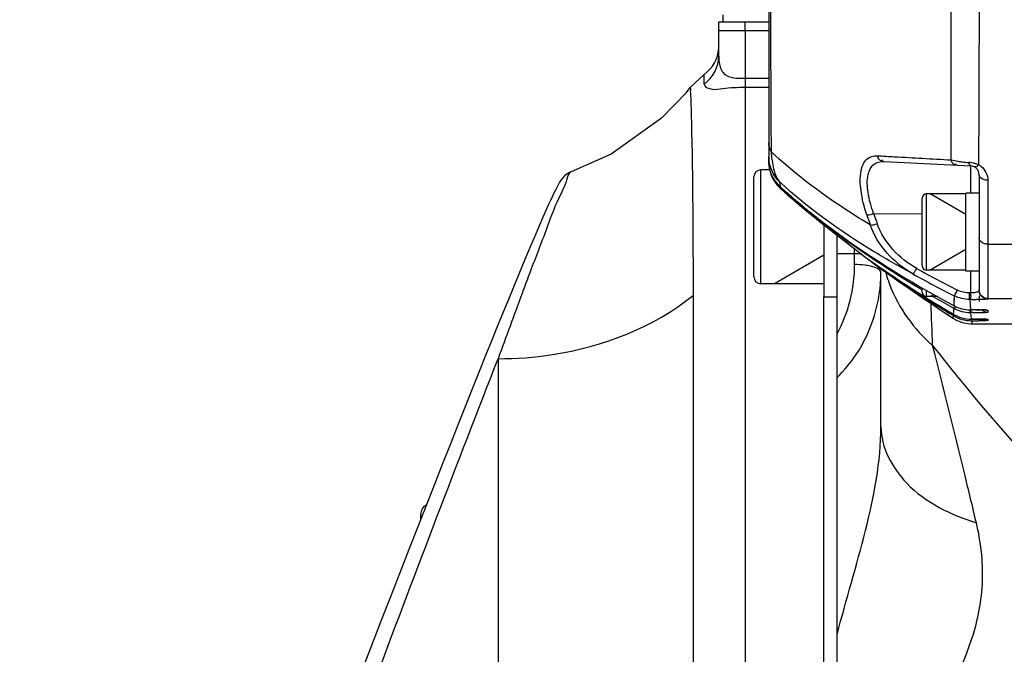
# Model space of a CAD drawing. Header units: millimetres. Extents: x 0 to 9512, y 0 to 6728.
# Tile 18 of 119: x 1780 to 1892, y 5339 to 5412. Entities that reach past the tile are written whole.
import ezdxf

# ---------------------------------------------------------------- set-up
doc = ezdxf.new("R2010")
doc.units = ezdxf.units.MM
doc.header["$LTSCALE"] = 523.16
doc.layers.get('0').update_dxf_attribs({"linetype": 'CONTINUOUS'})
for name, color, linetype in [('304102000126DXF_CONTINUOUS_LINE', 7, 'CONTINUOUS'), ('304102000129DXF_CONTINUOUS_LINE', 7, 'CONTINUOUS'), ('304103000094DXF_CONTINUOUS_LINE', 7, 'CONTINUOUS'), ('304105000066DXF_CONTINUOUS_LINE', 7, 'CONTINUOUS'), ('304105000067DXF_CONTINUOUS_LINE', 7, 'CONTINUOUS'), ('501023000065DXF_CONTINUOUS_LINE', 7, 'CONTINUOUS'), ('501023000084DXF_CONTINUOUS_LINE', 7, 'CONTINUOUS'), ('501023000101DXF_CONTINUOUS_LINE', 7, 'CONTINUOUS'), ('504001000007DXF_CONTINUOUS_LINE', 7, 'CONTINUOUS'), ('504001000008DXF_CONTINUOUS_LINE', 7, 'CONTINUOUS'), ('运动范围_DXF_DIMENSION', 7, 'CONTINUOUS')]:
    doc.layers.add(name, color=color, linetype=linetype)
doc.styles.get("Standard").update_dxf_attribs({"font": 'txt', "width": 0.7})
doc.dimstyles.new('DIMSTYLE_1', dxfattribs={"dimtxt": 80, "dimasz": 48, "dimexe": 1, "dimexo": 0, "dimgap": 2.5, "dimtad": 1, "dimdsep": 46, "dimtxsty": 'Standard', "dimblk": '_FILLED', "dimblk1": '_FILLED', "dimblk2": '_FILLED', "dimcen": 0.09, "dimclrt": 5, "dimazin": 2, "dimtp": 0.5, "dimtm": 0.5, "dimtfac": 1, "dimtofl": 0, "dimtmove": 0, "dimatfit": 3, "dimldrblk": '_FILLED', "dimfxl": 0, "dimtolj": 1, "dimarcsym": 0})

# ---------------------------------------------------------------- blocks, each defined once
blk = doc.blocks.new('_FILLED')
at = {"color": 0, "linetype": 'ByBlock'}
blk.add_solid([(0, 0), (-1, 0.1667), (-1, -0.1667)], dxfattribs=at)
blk = doc.blocks.new('*D34')
at = {"layer": '运动范围_DXF_DIMENSION', "color": 2, "linetype": 'Continuous', "transparency": 16777216}
for p, q in [((1715.32, 5107.35), (1715.32, 5594.42)), ((1972.82, 5479.23), (1972.82, 5594.42)), ((1844.07, 5586.42), (1365.23, 5586.42)), ((1715.32, 5586.42), (1844.07, 5586.42)), ((1972.82, 5586.42), (1844.07, 5586.42))]:
    blk.add_line(p, q, dxfattribs=at)
at = {"layer": '运动范围_DXF_DIMENSION', "color": 2, "linetype": 'Continuous', "transparency": 16777216, "xscale": 48, "yscale": 48, "zscale": 48, "rotation": 180}
blk.add_blockref('_FILLED', (1715.32, 5586.42), dxfattribs=at)
at = {"layer": '运动范围_DXF_DIMENSION', "color": 2, "linetype": 'Continuous', "transparency": 16777216, "xscale": 48, "yscale": 48, "zscale": 48}
blk.add_blockref('_FILLED', (1972.82, 5586.42), dxfattribs=at)

msp = doc.modelspace()

# ---------------------------------------------------------------- linework, layer by layer
at = {"layer": '304102000126DXF_CONTINUOUS_LINE', "color": 7, "linetype": 'Continuous'}
for p, q in [((1872.824, 5213.616), (1872.824, 5387.276)), ((1877.824, 5365.413), (1877.824, 5383.026))]:
    msp.add_line(p, q, dxfattribs=at)
at = {"layer": '304102000126DXF_CONTINUOUS_LINE', "color": 9, "linetype": 'Continuous'}
for p, q in [((1874.824, 5383.908), (1874.824, 5385.705)), ((1874.824, 5385.129), (1872.824, 5385.129))]:
    msp.add_line(p, q, dxfattribs=at)
for centre, radius, start, end in [((1874.829, 5375.731), 9.398, 84.95949, 90.03003), ((1875.53, 5378.983), 4.864, 74.31361, 76.87795), ((1893.529, 5387.153), 15.71, 195.11012, 195.38015), ((1893.537, 5387.156), 15.718, 195.38026, 197.0422), ((1893.684, 5387.203), 15.873, 197.04848, 200.85914), ((2080.477, 5528.786), 249.929, 218.06873, 229.26053)]:
    msp.add_arc(centre, radius, start, end, dxfattribs=at)
for points in [[(1872.824, 5375.994), (1874.128, 5378.382), (1874.824, 5381.187), (1874.824, 5383.908)], [(1875.972, 5383.838), (1875.592, 5383.886), (1875.207, 5383.908), (1874.824, 5383.908)], [(1876.634, 5383.72), (1876.416, 5383.771), (1876.194, 5383.809), (1875.972, 5383.838)], [(1877.595, 5383.336), (1877.377, 5383.499), (1877.108, 5383.592), (1876.845, 5383.666)], [(1878.852, 5381.551), (1879.851, 5378.929), (1881.6, 5376.524), (1883.715, 5374.68)], [(1883.715, 5374.679), (1883.657, 5376.274), (1883.598, 5377.869), (1883.538, 5379.464)]]:
    msp.add_open_spline(points, degree=3, dxfattribs=at)
for points, knots in [([(1872.824, 5371.037), (1873.634, 5371.82), (1876.46, 5375.195), (1877.824, 5379.725), (1877.824, 5382.981)], [0, 0, 0, 0, 0.2570232, 1, 1, 1, 1]), ([(1877.824, 5382.981), (1877.824, 5383.044), (1877.77, 5383.188), (1877.661, 5383.287), (1877.595, 5383.336)], [0, 0, 0, 0, 0.4373224, 1, 1, 1, 1]), ([(1888.712, 5354.427), (1888.27, 5356.277), (1886.643, 5363.037), (1884.988, 5369.79), (1883.716, 5374.678)], [0, 0, 0, 0, 0.2736, 1, 1, 1, 1]), ([(1872.824, 5341.705), (1873.87, 5345.662), (1876.222, 5353.378), (1877.824, 5361.417), (1877.824, 5365.414)], [0, 0, 0, 0, 0.5059458, 1, 1, 1, 1]), ([(1877.824, 5365.411), (1877.824, 5363.052), (1880.716, 5357.735), (1885.801, 5355.346), (1888.712, 5354.427)], [0, 0, 0, 0, 0.4358737, 1, 1, 1, 1]), ([(1882.067, 5327.703), (1883.905, 5332.294), (1887.935, 5338.415), (1889.761, 5347.788), (1889.223, 5352.278), (1888.712, 5354.427)], [0, 0, 0, 0, 0.5261158, 0.7649169, 1, 1, 1, 1])]:
    msp.add_open_spline(points, degree=3, knots=knots, dxfattribs=at)
at = {"layer": '304102000129DXF_CONTINUOUS_LINE', "color": 7, "linetype": 'Continuous'}
for p, q in [((1865.024, 5473.627), (1865.024, 5395.604)), ((1878.192, 5395.683), (1888.076, 5395.165)), ((1865.554, 5393.762), (1865.577, 5393.724)), ((1889.024, 5394.166), (1889.024, 5380.96)), ((1866.262, 5392.876), (1866.321, 5392.821)), ((1866.327, 5392.649), (1867.175, 5391.887)), ((1872.326, 5387.657), (1872.794, 5387.298)), ((1872.794, 5387.298), (1873.612, 5386.674)), ((1875.804, 5384.943), (1876.088, 5384.733)), ((1876.715, 5384.253), (1877.792, 5383.463)), ((1876.921, 5384.104), (1876.716, 5384.253)), ((1876.921, 5384.104), (1877.254, 5383.857)), ((1877.522, 5383.66), (1877.98, 5383.328)), ((1877.631, 5383.58), (1877.982, 5383.327)), ((1877.792, 5383.463), (1877.98, 5383.328)), ((1878.403, 5383.026), (1878.901, 5382.676)), ((1878.901, 5382.676), (1879.764, 5382.071)), ((1879.764, 5382.071), (1881.037, 5381.186)), ((1881.037, 5381.186), (1883.022, 5379.821)), ((1889.024, 5380.331), (1889.024, 5379.712)), ((1886.111, 5378.933), (1885.993, 5378.999)), ((1886.111, 5378.933), (1885.995, 5379.001)), ((1885.435, 5378.192), (1886.015, 5377.808)), ((1885.437, 5378.195), (1886.015, 5377.808)), ((1886.056, 5378.087), (1885.585, 5378.377)), ((1886.056, 5378.087), (1885.59, 5378.383)), ((1885.668, 5378.49), (1886.07, 5378.251)), ((1885.673, 5378.497), (1886.07, 5378.251)), ((1888.031, 5378.742), (1888.129, 5378.742)), ((1888.129, 5378.742), (1888.204, 5378.742)), ((1888.654, 5378.74), (1888.983, 5378.738)), ((1888.983, 5378.738), (1889.392, 5378.733)), ((1888.052, 5377.151), (1888.14, 5377.148)), ((1888.119, 5377.687), (1889.083, 5377.684)), ((1888.14, 5377.148), (1888.218, 5377.147)), ((1888.218, 5377.147), (1889.394, 5377.146)), ((1889.394, 5377.146), (1889.899, 5377.144)), ((1889.899, 5377.144), (1889.963, 5377.144)), ((1889.963, 5377.144), (1889.986, 5377.143)), ((1890.024, 5377.126), (1897.024, 5377.126))]:
    msp.add_line(p, q, dxfattribs=at)
at = {"layer": '304102000129DXF_CONTINUOUS_LINE', "color": 9, "linetype": 'Continuous'}
for p, q in [((1865.287, 5397.764), (1865.293, 5396.817)), ((1888.076, 5395.049), (1888.076, 5395.165)), ((1888.076, 5392.065), (1888.076, 5395.049)), ((1890.024, 5393.526), (1890.024, 5379.96)), ((1866.269, 5393.349), (1866.315, 5392.826)), ((1866.315, 5392.826), (1866.321, 5392.821)), ((1866.315, 5392.781), (1866.329, 5392.705)), ((1866.321, 5392.775), (1866.329, 5392.705)), ((1866.329, 5392.705), (1866.337, 5392.64)), ((1866.329, 5392.705), (1866.343, 5392.635)), ((1882.52, 5389.645), (1877.006, 5389.72)), ((1871.325, 5388.436), (1871.367, 5388.403)), ((1871.367, 5388.403), (1871.399, 5388.378)), ((1871.462, 5388.455), (1871.377, 5388.52)), ((1871.399, 5388.378), (1871.468, 5388.323)), ((1872.687, 5387.381), (1873.571, 5386.708)), ((1890.024, 5386.231), (1897.024, 5386.231)), ((1888.076, 5380.667), (1888.076, 5383.165)), ((1886.168, 5380.353), (1886.124, 5379.224)), ((1888.076, 5380.667), (1887.914, 5380.667)), ((1886.111, 5378.933), (1886.09, 5378.554)), ((1886.191, 5378.89), (1886.111, 5378.933)), ((1887.966, 5379.925), (1888.031, 5378.742)), ((1888.129, 5379.925), (1887.966, 5379.925)), ((1890.024, 5380.02), (1897.024, 5380.02)), ((1886.035, 5377.907), (1886.015, 5377.808)), ((1886.056, 5378.087), (1886.035, 5377.907)), ((1886.093, 5378.064), (1886.056, 5378.087)), ((1886.09, 5378.554), (1886.07, 5378.251)), ((1888.052, 5378.429), (1888.119, 5377.687)), ((1888.129, 5378.429), (1888.052, 5378.429)), ((1888.353, 5378.43), (1888.129, 5378.429)), ((1888.659, 5378.74), (1888.71, 5378.74)), ((1889.137, 5378.737), (1889.187, 5378.736)), ((1889.187, 5378.736), (1889.292, 5378.735)), ((1890.024, 5378.712), (1890.024, 5378.456)), ((1888.143, 5377.498), (1888.18, 5377.283)), ((1888.18, 5377.283), (1888.218, 5377.147)), ((1888.622, 5377.686), (1888.702, 5377.686)), ((1889.18, 5377.683), (1889.253, 5377.683)), ((1890.024, 5377.669), (1890.024, 5377.513)), ((1890.024, 5377.142), (1890.024, 5377.126))]:
    msp.add_line(p, q, dxfattribs=at)
at = {"layer": '304102000129DXF_CONTINUOUS_LINE', "color": 7, "linetype": 'Continuous'}
for points in [[(1865.577, 5393.724), (1865.597, 5393.692), (1865.623, 5393.651), (1865.656, 5393.6), (1865.696, 5393.54), (1865.744, 5393.471), (1865.801, 5393.392), (1865.869, 5393.305), (1865.947, 5393.209), (1866.038, 5393.105), (1866.143, 5392.993), (1866.262, 5392.876)], [(1867.175, 5391.887), (1868.331, 5390.882), (1869.362, 5390.017), (1870.273, 5389.272), (1871.068, 5388.638)], [(1871.068, 5388.638), (1871.75, 5388.103), (1872.326, 5387.657)], [(1873.612, 5386.674), (1874.286, 5386.131), (1875.062, 5385.517), (1875.804, 5384.943)], [(1889.392, 5378.733), (1889.684, 5378.728), (1889.786, 5378.726), (1889.862, 5378.723), (1889.888, 5378.722)], [(1889.083, 5377.684), (1889.587, 5377.68), (1889.705, 5377.678)], [(1889.705, 5377.678), (1889.874, 5377.675), (1889.924, 5377.674), (1889.937, 5377.674)]]:
    msp.add_lwpolyline(points, dxfattribs=at)
at = {"layer": '304102000129DXF_CONTINUOUS_LINE', "color": 9, "linetype": 'Continuous'}
for points in [[(1866.269, 5393.349), (1866.292, 5393.068), (1866.315, 5392.826)], [(1886.168, 5380.353), (1886.146, 5379.748), (1886.124, 5379.224)]]:
    msp.add_lwpolyline(points, dxfattribs=at)
for centre, radius, start, end in [((1881.845, 5397.973), 16.593, 183.99697, 185.2251), ((1880.157, 5397.816), 14.897, 185.21396, 186.58122), ((1878.147, 5397.584), 12.874, 186.58164, 188.15257), ((1869.05, 5395.608), 4.026, 180.05542, 197.73995), ((1889.007, 5411.458), 15.935, 261.31403, 263.1435), ((1889.624, 5416.636), 21.149, 263.15917, 265.18987), ((1887.513, 5391.527), 4.048, 76.74823, 85.21896), ((1887.558, 5391.729), 3.841, 71.44884, 76.70583), ((1887.693, 5392.136), 3.413, 68.17721, 71.43253), ((1888.02, 5393.544), 1.996, 52.29874, 61.85234), ((1869.018, 5395.601), 3.994, 197.79184, 203.46371), ((1869.021, 5395.602), 3.997, 203.46325, 210.66175), ((1869.004, 5395.593), 3.977, 210.66781, 211.88979), ((1869.022, 5395.604), 3.999, 211.89376, 215.7424), ((1869.045, 5395.621), 4.027, 215.74081, 220.52189), ((1869.018, 5395.798), 4.017, 217.03515, 222.05321), ((1869.032, 5395.609), 4.01, 220.51761, 225.54276), ((1869.042, 5395.819), 4.049, 222.04721, 223.05343), ((1869.018, 5395.797), 4.016, 223.0526, 227.69957), ((1869, 5395.577), 3.964, 225.54649, 227.80403), ((1919.186, 5450.589), 78.429, 227.63538, 229.24401), ((1923.412, 5455.463), 84.88, 229.23117, 229.43008), ((1926.174, 5458.719), 89.149, 229.44258, 230.73233), ((1932.15, 5465.995), 98.565, 230.71998, 230.88777), ((1935.584, 5470.251), 104.033, 230.89897, 231.85335), ((1988.403, 5427.291), 118.353, 198.56957, 199.16485), ((1988.183, 5426.945), 117.244, 198.512, 199.1086), ((1927.267, 5460.9), 91.447, 232.39286, 232.72734), ((1879.864, 5394.436), 9.967, 231.15401, 233.95701), ((1937.702, 5465.064), 101.24, 231.00701, 231.52863), ((1934.63, 5461.194), 96.299, 231.52712, 232.04856), ((1931.907, 5457.706), 91.875, 232.04996, 232.58663), ((1942.312, 5491.565), 123.835, 240.80831, 243.24559), ((1942.365, 5491.828), 124.84, 240.80905, 243.24627), ((1888.008, 5494.972), 115.047, 270.06018, 270.351), ((1892.391, 5378.817), 4.304, 180.92936, 182.00707), ((1888.086, 5503.514), 125.084, 270.12222, 270.3913), ((1888.172, 5278.277), 100.464, 89.44936, 89.69311), ((1888.6, 5438.054), 59.623, 270.32784, 271.00798), ((1888.696, 5328.56), 50.179, 89.05414, 89.31898), ((1889.01, 5347.6), 31.136, 88.76294, 89.05491), ((1889.344, 5362.746), 15.986, 88.2174, 88.78657), ((1888.131, 5224.254), 153.433, 89.81674, 90.00439), ((1888.065, 5611.116), 233.619, 270.01926, 270.21648), ((1888.167, 5210.432), 167.255, 89.65309, 89.81697), ((1888.668, 5291.221), 86.464, 89.44118, 89.61179), ((1888.982, 5323.517), 54.166, 89.27437, 89.44021), ((1889.36, 5352.38), 25.3, 88.8536, 89.30426)]:
    msp.add_arc(centre, radius, start, end, dxfattribs=at)
at = {"layer": '304102000129DXF_CONTINUOUS_LINE', "color": 7, "linetype": 'Continuous'}
for centre, radius, start, end in [((1869.024, 5395.603), 4, 180, 227.61683), ((1888.024, 5394.166), 1, 0, 87), ((1869.023, 5395.693), 3.977, 221.34253, 226.51334), ((1869.071, 5395.743), 4.046, 226.50213, 227.18023), ((1906.079, 5435.596), 58.432, 227.12399, 228.20145), ((1958.498, 5500.853), 142.392, 234.63685, 237.68198), ((1882.881, 5392.516), 10.31, 230.65756, 233.26837), ((1966.34, 5510.324), 154.684, 234.68464, 235.36241), ((1917.124, 5437.794), 67.073, 234.29801, 234.73998), ((1970.924, 5517.001), 162.784, 235.37083, 237.02387), ((1974.502, 5522.462), 169.312, 237.01409, 237.24747), ((1963.173, 5508.106), 151.02, 237.6544, 237.91551), ((1976.871, 5526.165), 173.708, 237.25098, 238.29718), ((1965.275, 5511.48), 154.996, 237.91952, 239.09535), ((1957.425, 5506.776), 146.388, 239.81864, 240.793), ((1999.21, 5549.455), 205.61, 235.59129, 236.40257), ((1888.226, 5381.165), 4.019, 236.63031, 252.09165), ((1888.125, 5381.709), 4.024, 239.27399, 254.67398), ((1888.151, 5381.509), 4.013, 239.13914, 254.29259), ((1888.058, 5382.431), 4.003, 242.2017, 255.48248), ((1888.052, 5382.422), 3.993, 255.53136, 269.14276), ((1888.123, 5381.715), 4.028, 254.73413, 269.95157), ((1888.049, 5382.346), 3.917, 269.17075, 270.04983), ((1888.086, 5269.565), 109.177, 89.6989, 89.93783), ((1888.221, 5381.165), 4.017, 252.15743, 267.59065), ((1888.145, 5381.504), 4.006, 254.35938, 269.27183), ((1888.141, 5381.42), 3.922, 269.30645, 270.03126), ((1890.024, 5378.068), 0.942, 264.34834, 269.97326)]:
    msp.add_arc(centre, radius, start, end, dxfattribs=at)
at = {"layer": '304102000129DXF_CONTINUOUS_LINE', "color": 9, "linetype": 'Continuous'}
for points, knots in [([(1865.155, 5431.022), (1865.162, 5428.019), (1865.194, 5416.933), (1865.239, 5405.847), (1865.287, 5397.764)], [0, 0, 0, 0, 0.2709028, 1, 1, 1, 1]), ([(1885.81, 5424.326), (1885.811, 5421.829), (1885.816, 5412.339), (1885.817, 5402.849), (1885.813, 5395.856)], [0, 0, 0, 0, 0.2631654, 1, 1, 1, 1]), ([(1889.046, 5423.594), (1889.041, 5421.114), (1889.019, 5411.684), (1888.99, 5402.254), (1888.962, 5395.304)], [0, 0, 0, 0, 0.2630305, 1, 1, 1, 1]), ([(1876.609, 5388.437), (1875.51, 5389.094), (1871.532, 5391.592), (1867.768, 5394.46), (1865.293, 5396.817)], [0, 0, 0, 0, 0.2725004, 1, 1, 1, 1]), ([(1876.212, 5389.601), (1875.91, 5390.497), (1875.494, 5392.156), (1875.394, 5394.341), (1875.994, 5396.047), (1876.989, 5396.356), (1877.398, 5396.333)], [0, 0, 0, 0, 0.363194, 0.6495478, 0.8426686, 1, 1, 1, 1]), ([(1877.398, 5396.333), (1878.049, 5396.295), (1880.854, 5396.135), (1883.659, 5395.976), (1885.813, 5395.856)], [0, 0, 0, 0, 0.2322131, 1, 1, 1, 1]), ([(1877.398, 5396.333), (1877.451, 5396.169), (1877.539, 5395.82), (1877.968, 5395.771), (1878.085, 5395.859)], [0, 0, 0, 0, 0.5403612, 1, 1, 1, 1]), ([(1885.813, 5395.856), (1885.866, 5395.701), (1885.944, 5395.373), (1886.348, 5395.329), (1886.453, 5395.413)], [0, 0, 0, 0, 0.5481401, 1, 1, 1, 1]), ([(1865.403, 5395.759), (1865.448, 5395.446), (1865.607, 5394.614), (1865.886, 5393.736), (1866.269, 5393.349)], [0, 0, 0, 0, 0.3669008, 1, 1, 1, 1]), ([(1877.006, 5389.72), (1876.708, 5390.511), (1876.3, 5391.978), (1876.189, 5393.953), (1876.856, 5395.476), (1877.793, 5395.704), (1878.192, 5395.683)], [0, 0, 0, 0, 0.3575994, 0.6384226, 0.83113, 1, 1, 1, 1]), ([(1887.851, 5395.561), (1887.869, 5395.462), (1887.816, 5395.255), (1888.037, 5395.247), (1888.057, 5395.285)], [0, 0, 0, 0, 0.7044298, 1, 1, 1, 1]), ([(1888.962, 5395.304), (1888.885, 5395.217), (1888.814, 5395.105), (1888.597, 5395.011), (1888.584, 5395.114), (1888.585, 5395.151)], [0, 0, 0, 0, 0.6255885, 0.7956407, 1, 1, 1, 1]), ([(1865.518, 5393.821), (1865.518, 5393.831), (1865.665, 5393.51), (1865.711, 5393.512), (1865.812, 5393.379)], [0, 0, 0, 0, 0.0571049, 1, 1, 1, 1]), ([(1865.53, 5393.796), (1865.527, 5393.802), (1865.523, 5393.81), (1865.518, 5393.818), (1865.518, 5393.821)], [0, 0, 0, 0, 0.7206706, 1, 1, 1, 1]), ([(1865.647, 5393.592), (1865.621, 5393.634), (1865.581, 5393.701), (1865.543, 5393.77), (1865.53, 5393.796)], [0, 0, 0, 0, 0.6271349, 1, 1, 1, 1]), ([(1890.024, 5393.526), (1889.895, 5393.526), (1889.499, 5393.56), (1889.024, 5393.881), (1889.024, 5394.166)], [0, 0, 0, 0, 0.3105137, 1, 1, 1, 1]), ([(1881.478, 5382.843), (1879.987, 5383.644), (1874.627, 5386.695), (1869.554, 5390.306), (1866.269, 5393.349)], [0, 0, 0, 0, 0.2743134, 1, 1, 1, 1]), ([(1866.321, 5392.775), (1866.348, 5392.751), (1866.404, 5392.702), (1866.465, 5392.659), (1866.498, 5392.641)], [0, 0, 0, 0, 0.4946067, 1, 1, 1, 1]), ([(1876.212, 5389.601), (1876.25, 5389.594), (1876.489, 5389.568), (1876.733, 5389.64), (1876.913, 5389.727)], [0, 0, 0, 0, 0.1649189, 1, 1, 1, 1]), ([(1871.377, 5388.52), (1871.392, 5388.509), (1871.43, 5388.49), (1871.473, 5388.488), (1871.495, 5388.492)], [0, 0, 0, 0, 0.4514324, 1, 1, 1, 1]), ([(1871.468, 5388.323), (1871.581, 5388.235), (1871.986, 5387.919), (1872.393, 5387.606), (1872.687, 5387.381)], [0, 0, 0, 0, 0.2787, 1, 1, 1, 1]), ([(1876.609, 5388.437), (1876.648, 5388.43), (1876.887, 5388.408), (1877.128, 5388.482), (1877.307, 5388.57)], [0, 0, 0, 0, 0.1648739, 1, 1, 1, 1]), ([(1890.024, 5386.231), (1889.896, 5386.231), (1889.486, 5386.271), (1889.024, 5386.624), (1889.024, 5386.92)], [0, 0, 0, 0, 0.3011276, 1, 1, 1, 1]), ([(1873.571, 5386.708), (1873.62, 5386.67), (1873.764, 5386.561), (1873.907, 5386.452), (1873.999, 5386.378)], [0, 0, 0, 0, 0.3433393, 1, 1, 1, 1]), ([(1876.921, 5384.104), (1876.931, 5384.096), (1876.957, 5384.083), (1876.985, 5384.079), (1877, 5384.079)], [0, 0, 0, 0, 0.4647072, 1, 1, 1, 1]), ([(1881.478, 5382.843), (1881.546, 5382.818), (1881.684, 5383.173), (1881.822, 5383.304), (1881.913, 5383.458)], [0, 0, 0, 0, 0.2894388, 1, 1, 1, 1]), ([(1886.168, 5380.353), (1886.237, 5380.334), (1886.345, 5380.693), (1886.482, 5380.83), (1886.565, 5380.987)], [0, 0, 0, 0, 0.2888669, 1, 1, 1, 1]), ([(1887.966, 5379.925), (1887.898, 5379.946), (1887.981, 5380.301), (1887.917, 5380.49), (1887.914, 5380.667)], [0, 0, 0, 0, 0.287819, 1, 1, 1, 1]), ([(1888.129, 5379.925), (1888.06, 5379.946), (1888.143, 5380.302), (1888.079, 5380.49), (1888.076, 5380.667)], [0, 0, 0, 0, 0.2878431, 1, 1, 1, 1]), ([(1889.024, 5380.96), (1889.024, 5380.865), (1888.823, 5380.776), (1888.685, 5380.741), (1888.624, 5380.727)], [0, 0, 0, 0, 0.6072694, 1, 1, 1, 1]), ([(1890.024, 5380.02), (1889.769, 5380.02), (1889.237, 5380.234), (1889.024, 5380.765), (1889.024, 5381.02)], [0, 0, 0, 0, 0.5000259, 1, 1, 1, 1]), ([(1886.111, 5378.933), (1886.14, 5378.919), (1886.258, 5378.935), (1886.321, 5379.027), (1886.363, 5379.085)], [0, 0, 0, 0, 0.3131969, 1, 1, 1, 1]), ([(1890.024, 5379.96), (1890.024, 5379.93), (1889.835, 5379.979), (1889.644, 5379.919), (1889.2, 5379.94), (1888.892, 5379.929), (1888.712, 5379.927)], [0, 0, 0, 0, 0.0689772, 0.2699561, 0.588976, 1, 1, 1, 1]), ([(1886.056, 5378.087), (1886.078, 5378.074), (1886.152, 5378.063), (1886.213, 5378.105), (1886.245, 5378.133)], [0, 0, 0, 0, 0.3760408, 1, 1, 1, 1]), ([(1888.052, 5378.429), (1888.031, 5378.433), (1888.023, 5378.577), (1888.013, 5378.658), (1888.011, 5378.743)], [0, 0, 0, 0, 0.2010609, 1, 1, 1, 1]), ([(1888.129, 5378.429), (1888.112, 5378.432), (1888.099, 5378.539), (1888.092, 5378.602), (1888.09, 5378.666)], [0, 0, 0, 0, 0.2101178, 1, 1, 1, 1]), ([(1890.024, 5378.456), (1890.024, 5378.425), (1889.821, 5378.484), (1889.742, 5378.442), (1889.648, 5378.44)], [0, 0, 0, 0, 0.2509989, 1, 1, 1, 1]), ([(1889.841, 5378.725), (1889.887, 5378.723), (1889.926, 5378.704), (1890.024, 5378.728), (1890.024, 5378.712)], [0, 0, 0, 0, 0.7482841, 1, 1, 1, 1]), ([(1888.143, 5377.498), (1888.13, 5377.499), (1888.102, 5377.57), (1888.101, 5377.62), (1888.097, 5377.666)], [0, 0, 0, 0, 0.2310668, 1, 1, 1, 1]), ([(1888.689, 5377.147), (1888.872, 5377.147), (1889.185, 5377.135), (1889.637, 5377.171), (1889.829, 5377.103), (1890.024, 5377.173), (1890.024, 5377.142)], [0, 0, 0, 0, 0.4099507, 0.7293126, 0.9310527, 1, 1, 1, 1]), ([(1890.024, 5377.513), (1890.024, 5377.49), (1889.877, 5377.536), (1889.726, 5377.486), (1889.36, 5377.51), (1889.102, 5377.5), (1888.948, 5377.499)], [0, 0, 0, 0, 0.0636716, 0.2541604, 0.5693743, 1, 1, 1, 1]), ([(1889.867, 5377.676), (1889.906, 5377.675), (1889.939, 5377.658), (1890.024, 5377.682), (1890.024, 5377.669)], [0, 0, 0, 0, 0.7492626, 1, 1, 1, 1])]:
    msp.add_open_spline(points, degree=3, knots=knots, dxfattribs=at)
for points in [[(1865.293, 5396.817), (1865.125, 5397.118), (1865.024, 5397.47), (1865.024, 5397.815)], [(1866.269, 5393.349), (1865.506, 5394.074), (1865.024, 5395.197), (1865.024, 5396.249)], [(1885.813, 5395.856), (1886.073, 5395.794), (1886.336, 5395.747), (1886.601, 5395.706)], [(1865.518, 5393.821), (1865.199, 5394.402), (1865.024, 5395.084), (1865.024, 5395.747)], [(1889.241, 5395.123), (1889.71, 5394.761), (1890.024, 5394.119), (1890.024, 5393.526)], [(1881.478, 5382.843), (1879.321, 5384.051), (1877.4, 5386.095), (1876.609, 5388.437)], [(1881.913, 5383.458), (1879.931, 5384.567), (1878.144, 5386.418), (1877.399, 5388.564)], [(1887.966, 5379.925), (1887.35, 5379.925), (1886.718, 5380.075), (1886.168, 5380.353)], [(1887.914, 5380.667), (1887.452, 5380.666), (1886.978, 5380.779), (1886.565, 5380.987)], [(1888.624, 5380.727), (1888.444, 5380.688), (1888.26, 5380.67), (1888.076, 5380.667)], [(1890.024, 5379.96), (1889.737, 5379.96), (1889.428, 5380.108), (1889.247, 5380.331)], [(1890.024, 5378.456), (1889.787, 5378.456), (1889.536, 5378.552), (1889.359, 5378.709)], [(1890.024, 5377.513), (1889.836, 5377.513), (1889.642, 5377.57), (1889.484, 5377.671)]]:
    msp.add_open_spline(points, degree=3, dxfattribs=at)
at = {"layer": '304102000129DXF_CONTINUOUS_LINE', "color": 7, "linetype": 'Continuous'}
for points in [[(1866.037, 5393.066), (1865.893, 5393.23), (1865.761, 5393.406), (1865.647, 5393.592)], [(1871.508, 5388.515), (1876.1, 5385.015), (1881.043, 5381.963), (1886.124, 5379.224)], [(1882.51, 5381.01), (1878.849, 5383.194), (1875.278, 5385.548), (1871.886, 5388.13)], [(1889.247, 5380.331), (1889.107, 5380.504), (1889.024, 5380.738), (1889.024, 5380.96)], [(1886.124, 5379.224), (1886.701, 5378.912), (1887.375, 5378.742), (1888.031, 5378.742)]]:
    msp.add_open_spline(points, degree=3, dxfattribs=at)
for points, knots in [([(1866.315, 5392.826), (1866.645, 5392.527), (1868.324, 5391.029), (1870.072, 5389.608), (1871.508, 5388.515)], [0, 0, 0, 0, 0.197962, 1, 1, 1, 1]), ([(1871.377, 5388.52), (1870.981, 5388.826), (1869.536, 5389.961), (1868.129, 5391.144), (1867.133, 5392.035)], [0, 0, 0, 0, 0.2723566, 1, 1, 1, 1])]:
    msp.add_open_spline(points, degree=3, knots=knots, dxfattribs=at)
at = {"layer": '304103000094DXF_CONTINUOUS_LINE', "color": 7, "linetype": 'Continuous'}
for p, q in [((1859.324, 5407.715), (1859.324, 5410.615)), ((1859.324, 5410.615), (1865.024, 5410.615)), ((1856.074, 5404.11), (1857.657, 5405.613)), ((1855.63, 5403.567), (1856.075, 5404.11)), ((1871.324, 5218.291), (1871.324, 5380.22)), ((1826.088, 5356.783), (1824.993, 5353.987))]:
    msp.add_line(p, q, dxfattribs=at)
at = {"layer": '304103000094DXF_CONTINUOUS_LINE', "color": 9, "linetype": 'Continuous'}
for p, q in [((1862.324, 5410.615), (1862.324, 5273.332)), ((1857.657, 5404.506), (1857.657, 5405.613)), ((1862.324, 5405.189), (1865.024, 5405.189)), ((1862.323, 5404.146), (1865.024, 5404.146)), ((1856.393, 5380.386), (1856.393, 5324.244)), ((1834.15, 5373.164), (1834.15, 5323.185))]:
    msp.add_line(p, q, dxfattribs=at)
at = {"layer": '304103000094DXF_CONTINUOUS_LINE', "color": 7, "linetype": 'Continuous'}
for points in [[(1855.63, 5403.567), (1852.789, 5400.614), (1847.052, 5396.529), (1842.483, 5394.502)], [(1842.483, 5394.502), (1842.301, 5394.429), (1841.751, 5394.064), (1841.481, 5393.773), (1841.311, 5393.539), (1841.17, 5393.316), (1841.032, 5393.075), (1840.885, 5392.801), (1840.724, 5392.485), (1840.544, 5392.121), (1840.345, 5391.703), (1840.123, 5391.227), (1839.877, 5390.689), (1839.606, 5390.087), (1839.309, 5389.416), (1838.985, 5388.674), (1838.634, 5387.86), (1838.253, 5386.97), (1837.843, 5386.003), (1837.403, 5384.956), (1836.932, 5383.828), (1836.429, 5382.616), (1835.894, 5381.32), (1835.327, 5379.938), (1834.728, 5378.468), (1834.095, 5376.911), (1833.429, 5375.266), (1832.73, 5373.531), (1831.999, 5371.708), (1831.234, 5369.796), (1830.437, 5367.795), (1829.607, 5365.706), (1828.745, 5363.531), (1827.852, 5361.27), (1826.929, 5358.924), (1826.088, 5356.783)], [(1824.993, 5353.987), (1823.982, 5351.4), (1822.944, 5348.736), (1821.879, 5345.998), (1820.789, 5343.189), (1819.676, 5340.31), (1818.539, 5337.367), (1817.381, 5334.361), (1816.203, 5331.296), (1815.007, 5328.178), (1813.288, 5323.686)]]:
    msp.add_lwpolyline(points, dxfattribs=at)
msp.add_arc((1855.324, 5408.862), 4, 305.68533, 356.46268, dxfattribs=at)
at = {"layer": '304103000094DXF_CONTINUOUS_LINE', "color": 9, "linetype": 'Continuous'}
msp.add_open_spline([(1857.657, 5404.506), (1858.64, 5405.203), (1859.324, 5406.51), (1859.324, 5407.715)], degree=3, dxfattribs=at)
for points, knots in [([(1859.324, 5407.715), (1859.324, 5407.589), (1859.33, 5407.339), (1859.353, 5407.091), (1859.369, 5406.969)], [0, 0, 0, 0, 0.5079047, 1, 1, 1, 1]), ([(1859.369, 5406.969), (1859.431, 5406.507), (1859.928, 5405.124), (1861.511, 5405.189), (1862.324, 5405.189)], [0, 0, 0, 0, 0.3644962, 1, 1, 1, 1]), ([(1856.074, 5404.11), (1856.124, 5404.167), (1856.037, 5403.523), (1856.111, 5403.419), (1856.119, 5403.186)], [0, 0, 0, 0, 0.2437984, 1, 1, 1, 1]), ([(1857.657, 5404.506), (1857.657, 5404.194), (1858.656, 5403.781), (1860.121, 5404.14), (1861.48, 5404.146), (1862.323, 5404.146)], [0, 0, 0, 0, 0.1927804, 0.4784479, 1, 1, 1, 1]), ([(1856.119, 5403.186), (1856.153, 5402.223), (1856.356, 5394.625), (1856.393, 5387.023), (1856.393, 5380.386)], [0, 0, 0, 0, 0.1267887, 1, 1, 1, 1]), ([(1842.483, 5394.502), (1842.186, 5394.398), (1841.891, 5393.056), (1840.771, 5391.076), (1839.444, 5387.283), (1838.322, 5384.445), (1837.7, 5382.785)], [0, 0, 0, 0, 0.0744613, 0.2692172, 0.5802034, 1, 1, 1, 1]), ([(1837.7, 5382.785), (1837.43, 5382.061), (1836.236, 5378.858), (1835.058, 5375.649), (1834.15, 5373.164)], [0, 0, 0, 0, 0.2261017, 1, 1, 1, 1]), ([(1834.15, 5373.164), (1836.228, 5373.164), (1844.072, 5373.751), (1851.886, 5376.742), (1856.393, 5380.386)], [0, 0, 0, 0, 0.2639278, 1, 1, 1, 1]), ([(1815.155, 5323.183), (1816.875, 5327.8), (1823.122, 5344.492), (1829.452, 5361.154), (1834.15, 5373.164)], [0, 0, 0, 0, 0.2764139, 1, 1, 1, 1])]:
    msp.add_open_spline(points, degree=3, knots=knots, dxfattribs=at)
at = {"layer": '304105000066DXF_CONTINUOUS_LINE', "color": 7, "linetype": 'Continuous'}
for p, q in [((1887.524, 5383.165), (1887.524, 5392.065)), ((1889.024, 5392.065), (1887.524, 5392.065)), ((1889.024, 5383.165), (1887.524, 5383.165))]:
    msp.add_line(p, q, dxfattribs=at)
at = {"layer": '304105000067DXF_CONTINUOUS_LINE', "color": 7, "linetype": 'Continuous'}
for p, q in [((1859.324, 5410.615), (1859.324, 5411.615)), ((1859.324, 5411.615), (1865.024, 5411.615)), ((1859.45, 5410.615), (1859.324, 5410.615))]:
    msp.add_line(p, q, dxfattribs=at)
at = {"layer": '304105000067DXF_CONTINUOUS_LINE', "color": 9, "linetype": 'Continuous'}
msp.add_line((1862.324, 5410.615), (1862.324, 5411.615), dxfattribs=at)
at = {"layer": '501023000065DXF_CONTINUOUS_LINE', "color": 7, "linetype": 'Continuous'}
for p, q in [((1882.524, 5383.755), (1882.524, 5391.475)), ((1887.524, 5391.975), (1883.024, 5391.975)), ((1887.524, 5383.255), (1883.024, 5383.255)), ((1882.524, 5380.755), (1882.524, 5381.272)), ((1884.311, 5380.255), (1883.024, 5380.255))]:
    msp.add_line(p, q, dxfattribs=at)
at = {"layer": '501023000065DXF_CONTINUOUS_LINE', "color": 9, "linetype": 'Continuous'}
for p, q in [((1883.024, 5383.255), (1883.024, 5391.975)), ((1883.024, 5380.255), (1883.024, 5380.988))]:
    msp.add_line(p, q, dxfattribs=at)
at = {"layer": '501023000065DXF_CONTINUOUS_LINE', "color": 2, "linetype": 'Continuous'}
for p, q in [((1887.524, 5389.615), (1883.436, 5391.975)), ((1887.524, 5385.615), (1883.436, 5383.255)), ((1883.871, 5380.506), (1883.436, 5380.255))]:
    msp.add_line(p, q, dxfattribs=at)
at = {"layer": '501023000065DXF_CONTINUOUS_LINE', "color": 7, "linetype": 'Continuous'}
for centre, start, end in [((1883.024, 5391.475), 90, 180), ((1883.024, 5383.755), 180, 270), ((1883.024, 5380.755), 180, 270)]:
    msp.add_arc(centre, 0.5, start, end, dxfattribs=at)
at = {"layer": '501023000084DXF_CONTINUOUS_LINE', "color": 9, "linetype": 'Continuous'}
msp.add_line((1864.124, 5381.72), (1864.124, 5394.72), dxfattribs=at)
at = {"layer": '501023000084DXF_CONTINUOUS_LINE', "color": 7, "linetype": 'Continuous'}
for p, q in [((1865.174, 5394.72), (1864.124, 5394.72)), ((1863.324, 5382.52), (1863.324, 5393.92)), ((1871.324, 5381.72), (1864.124, 5381.72))]:
    msp.add_line(p, q, dxfattribs=at)
at = {"layer": '501023000084DXF_CONTINUOUS_LINE', "color": 2, "linetype": 'Continuous'}
msp.add_line((1871.324, 5384.97), (1865.695, 5381.72), dxfattribs=at)
at = {"layer": '501023000084DXF_CONTINUOUS_LINE', "color": 7, "linetype": 'Continuous'}
for centre, start, end in [((1864.124, 5393.92), 90, 180), ((1864.124, 5382.52), 180, 270)]:
    msp.add_arc(centre, 0.8, start, end, dxfattribs=at)
at = {"layer": '501023000101DXF_CONTINUOUS_LINE', "color": 7, "linetype": 'Continuous'}
msp.add_line((1825.324, 5354.833), (1825.324, 5355.412), dxfattribs=at)
msp.add_arc((1826.524, 5355.412), 1.2, 117.9112, 180, dxfattribs=at)
at = {"layer": '504001000007DXF_CONTINUOUS_LINE', "color": 7, "linetype": 'Continuous'}
msp.add_line((1859.824, 5411.615), (1859.824, 5412.415), dxfattribs=at)
at = {"layer": '504001000008DXF_CONTINUOUS_LINE', "color": 7, "linetype": 'Continuous'}
for p, q in [((1871.324, 5388.437), (1871.324, 5380.22)), ((1871.324, 5380.22), (1872.824, 5380.22))]:
    msp.add_line(p, q, dxfattribs=at)

# ---------------------------------------------------------------- dimensions: what is measured, and where the dimension line sits
at = {"layer": '运动范围_DXF_DIMENSION', "color": 2, "linetype": 'Continuous'}
dim = msp.add_linear_dim(base=(1715.324, 5586.424), p1=(1972.824, 5479.228), p2=(1715.324, 5107.349), angle=180, dimstyle='DIMSTYLE_1', dxfattribs=at)
dim.commit()
dim.dimension.update_dxf_attribs({"geometry": '*D34', "text_midpoint": (1365.23, 5586.424), "dimtype": 160})

doc.saveas('drawing.dxf')
